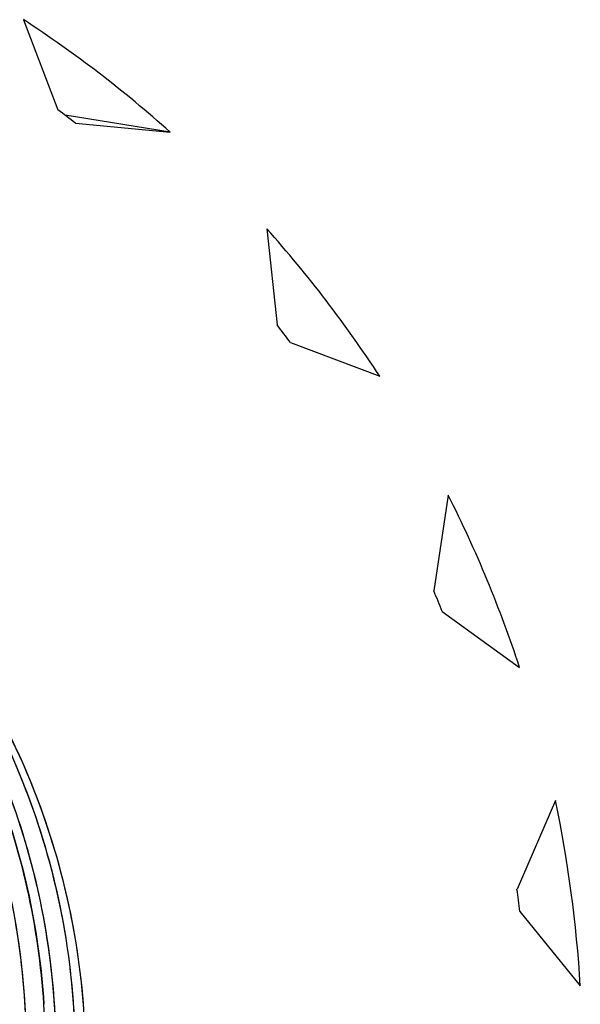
# Model space of a CAD drawing. Header units: millimetres. Extents: x 0 to 1750, y -1720 to 477.
# Tile 83 of 256: x 326.682 to 327.459, y -846.611 to -845.246. Entities that reach past the tile are written whole.
import ezdxf

# ---------------------------------------------------------------- set-up
doc = ezdxf.new("R2010")
doc.units = ezdxf.units.MM
doc.header["$LTSCALE"] = 92.51
doc.layers.add('101300561_14DXF_CONTINUOUS_LINE', color=7, linetype='CONTINUOUS')
doc.layers.add('101300561_DXF_CONTINUOUS_LINE', color=7, linetype='CONTINUOUS')

msp = doc.modelspace()

# ---------------------------------------------------------------- linework, layer by layer
at = {"layer": '101300561_14DXF_CONTINUOUS_LINE'}
for p, q in [((326.6871, -845.2456), (326.7349, -845.3704)), ((326.8905, -845.4016), (326.7447, -845.3778)), ((326.7592, -845.389), (326.8905, -845.4016)), ((327.0244, -845.5357), (327.0387, -845.6689)), ((327.0573, -845.6933), (327.1808, -845.7401)), ((327.2758, -845.905), (327.2556, -846.0376)), ((327.2674, -846.0661), (327.3746, -846.1438)), ((327.4242, -846.3283), (327.371, -846.4513)), ((327.3751, -846.4819), (327.4587, -846.5853))]:
    msp.add_line(p, q, dxfattribs=at)
for centre, radius, start, end in [((325.7636, -846.6602), 1.6894, 48.1601, 56.8623), ((325.7651, -846.6599), 1.6135, 51.9683, 53.0542), ((325.7484, -846.6744), 1.7102, 33.1149, 41.7464), ((325.7509, -846.6739), 1.6335, 36.8921, 37.9692), ((325.7293, -846.6847), 1.7319, 18.1987, 26.7578), ((325.7329, -846.6844), 1.6544, 21.9443, 23.0123), ((325.7129, -846.6886), 1.7488, 3.3881, 11.8921), ((325.7173, -846.6887), 1.6706, 7.1096, 8.1706)]:
    msp.add_arc(centre, radius, start, end, dxfattribs=at)
for points, knots in [([(325.929, -845.689), (325.9827, -845.7019), (326.0882, -845.7371), (326.2353, -845.816), (326.3675, -845.9185), (326.4809, -846.0421), (326.5728, -846.1833), (326.6625, -846.3895), (326.6907, -846.5595), (326.6907, -846.6717)], [0, 0, 0, 0, 0.123926, 0.248052, 0.372485, 0.497306, 0.622573, 0.748272, 1, 1, 1, 1]), ([(325.9455, -845.689), (326.002, -845.6995), (326.1135, -845.7306), (326.27, -845.8058), (326.4112, -845.9074), (326.533, -846.0325), (326.6317, -846.1771), (326.7044, -846.3371), (326.7488, -846.5077), (326.7587, -846.6251), (326.7587, -846.6838)], [0, 0, 0, 0, 0.123838, 0.247839, 0.372136, 0.496826, 0.621967, 0.747571, 0.873605, 1, 1, 1, 1]), ([(325.949, -845.6917), (326.0518, -845.7158), (326.2513, -845.7983), (326.4952, -846.0108), (326.6612, -846.2906), (326.7086, -846.5036), (326.7154, -846.6108)], [0, 0, 0, 0, 0.247937, 0.496992, 0.747685, 1, 1, 1, 1]), ([(325.9552, -845.6907), (326.0663, -845.7118), (326.2833, -845.7934), (326.5481, -846.0179), (326.7243, -846.3188), (326.7694, -846.5482), (326.7726, -846.6629)], [0, 0, 0, 0, 0.248317, 0.497562, 0.748176, 1, 1, 1, 1]), ([(325.9652, -845.6945), (326.0192, -845.7072), (326.1253, -845.742), (326.2732, -845.8206), (326.4064, -845.923), (326.5206, -846.0468), (326.613, -846.1882), (326.6809, -846.3437), (326.7225, -846.5086), (326.7318, -846.6219), (326.7319, -846.6785)], [0, 0, 0, 0, 0.123822, 0.247841, 0.372166, 0.496879, 0.622039, 0.747632, 0.873652, 1, 1, 1, 1])]:
    msp.add_open_spline(points, degree=3, knots=knots, dxfattribs=at)
at = {"layer": '101300561_DXF_CONTINUOUS_LINE'}
for p, q in [((326.6871, -845.2456), (326.7349, -845.3704)), ((326.8905, -845.4016), (326.7447, -845.3778)), ((326.7592, -845.389), (326.8905, -845.4016)), ((327.0244, -845.5357), (327.0387, -845.6689)), ((327.0573, -845.6933), (327.1808, -845.7401)), ((327.2758, -845.905), (327.2556, -846.0376)), ((327.2674, -846.0661), (327.3746, -846.1438)), ((327.4242, -846.3283), (327.371, -846.4513)), ((327.3751, -846.4819), (327.4587, -846.5853))]:
    msp.add_line(p, q, dxfattribs=at)
for centre, radius, start, end in [((325.7636, -846.6602), 1.6894, 48.1601, 56.8623), ((325.7651, -846.6599), 1.6135, 51.9683, 53.0542), ((325.7484, -846.6744), 1.7102, 33.1149, 41.7464), ((325.7509, -846.6739), 1.6335, 36.8921, 37.9692), ((325.7293, -846.6847), 1.7319, 18.1987, 26.7578), ((325.7329, -846.6844), 1.6544, 21.9443, 23.0123), ((325.7129, -846.6886), 1.7488, 3.3881, 11.8921), ((325.7173, -846.6887), 1.6706, 7.1096, 8.1706), ((325.6819, -846.6767), 1.0356, 359.8872, 3.6501)]:
    msp.add_arc(centre, radius, start, end, dxfattribs=at)
for points, knots in [([(326.7154, -846.6108), (326.7085, -846.5027), (326.6605, -846.2878), (326.4918, -846.0063), (326.2442, -845.7936), (326.0421, -845.7123), (325.9383, -845.6892)], [0, 0, 0, 0, 0.252368, 0.503043, 0.752083, 1, 1, 1, 1]), ([(325.9519, -845.6914), (326.0612, -845.7157), (326.2737, -845.8031), (326.5291, -846.0338), (326.6945, -846.3378), (326.7321, -846.5671), (326.7319, -846.6811)], [0, 0, 0, 0, 0.247793, 0.49681, 0.747569, 1, 1, 1, 1]), ([(325.9563, -845.6911), (326.068, -845.7131), (326.2859, -845.7976), (326.5491, -846.0285), (326.72, -846.3364), (326.759, -846.5695), (326.7587, -846.6855)], [0, 0, 0, 0, 0.247805, 0.496788, 0.747547, 1, 1, 1, 1]), ([(325.9828, -845.7036), (326.0841, -845.7343), (326.2787, -845.8299), (326.5093, -846.0588), (326.6574, -846.35), (326.6909, -846.5666), (326.6907, -846.6744)], [0, 0, 0, 0, 0.247819, 0.496916, 0.747676, 1, 1, 1, 1]), ([(326.0507, -845.7139), (326.1535, -845.7442), (326.3508, -845.8393), (326.5855, -846.0687), (326.7372, -846.3613), (326.7726, -846.5794), (326.773, -846.688)], [0, 0, 0, 0, 0.248312, 0.497644, 0.748264, 1, 1, 1, 1])]:
    msp.add_open_spline(points, degree=3, knots=knots, dxfattribs=at)

doc.saveas('drawing.dxf')
